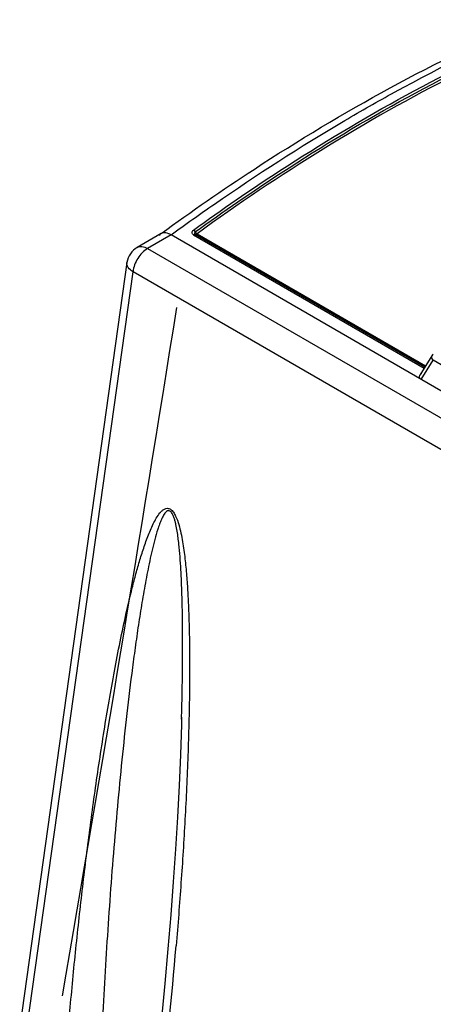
# Model space of a CAD drawing. Header units: inches. Extents: x 0 to 117, y 0 to 83.
# Tile 42 of 86: x 94.18 to 95.35, y 27.33 to 30.13. Entities that reach past the tile are written whole.
import ezdxf

# ---------------------------------------------------------------- set-up
doc = ezdxf.new("R2010")
doc.units = ezdxf.units.IN
doc.header["$LTSCALE"] = 6.431102
doc.header["$MEASUREMENT"] = 0
doc.layers.get('0').update_dxf_attribs({"linetype": 'CONTINUOUS'})

msp = doc.modelspace()

# ---------------------------------------------------------------- linework, layer by layer
at = {"color": 7, "linetype": 'CONTINUOUS'}
for p, q in [((94.5796, 29.5202), (94.5118, 29.4811)), ((94.6082, 29.5168), (94.5413, 29.4782)), ((94.5796, 29.5202), (94.5781, 29.5193)), ((103.6842, 24.2769), (94.6082, 29.5168)), ((94.672, 29.517), (95.3278, 29.1384)), ((94.6765, 29.518), (94.6764, 29.5181)), ((94.6764, 29.5181), (94.6764, 29.518)), ((94.6767, 29.5179), (94.6765, 29.518)), ((95.3294, 29.141), (94.6767, 29.5179)), ((94.6767, 29.5179), (94.6769, 29.5177)), ((95.331, 29.1436), (94.6818, 29.5184)), ((94.5413, 29.4782), (103.6078, 24.2438)), ((94.4828, 29.4382), (94.1777, 27.2624)), ((94.1946, 27.2354), (94.4999, 29.4119)), ((103.5674, 24.1769), (94.4999, 29.4119)), ((95.3492, 29.1735), (95.3156, 29.1185)), ((95.3194, 29.1062), (95.3529, 29.1612)), ((95.4151, 29.1253), (95.3529, 29.1612)), ((94.6378, 28.142), (94.6379, 28.1461))]:
    msp.add_line(p, q, dxfattribs=at)
msp.add_lwpolyline([(94.638, 28.1475), (94.6374, 28.1264), (94.6345, 28.0408), (94.6308, 27.9533), (94.6261, 27.8641), (94.6206, 27.7732), (94.6143, 27.6805), (94.6071, 27.586), (94.5991, 27.4899), (94.5902, 27.3919), (94.5804, 27.2923), (94.5696, 27.1911), (94.558, 27.0892)], dxfattribs=at)
for centre, radius, start, end in [((94.6798, 29.5228), 0.0059, 234.2625, 237.5189), ((94.6754, 29.5156), 0.00263, 60.07, 64.8069), ((94.6865, 29.528), 0.00931, 235.5202, 239.926), ((94.5413, 29.43), 0.0591, 119.9957, 172.0173), ((-42.8737, 51.1846), 139.2272, 350.145629, 350.960808), ((81.9718, 28.5645), 12.6955, 353.19479, 355.18395)]:
    msp.add_arc(centre, radius, start, end, dxfattribs=at)
for points, knots in [([(94.5795, 29.5203), (94.6661, 29.5833), (95.0008, 29.8145), (95.3596, 30.0126), (95.6355, 30.1301)], [0, 0, 0, 0, 0.26297, 1, 1, 1, 1]), ([(95.1016, 29.8412), (95.1484, 29.8688), (95.332, 29.973), (95.5218, 30.0662), (95.666, 30.1275)], [0, 0, 0, 0, 0.257642, 1, 1, 1, 1]), ([(94.672, 29.5305), (94.7521, 29.5885), (95.0634, 29.8026), (95.3964, 29.9862), (95.6525, 30.0966)], [0, 0, 0, 0, 0.261848, 1, 1, 1, 1]), ([(94.6769, 29.5252), (94.757, 29.5832), (95.068, 29.7971), (95.4008, 29.9806), (95.6568, 30.0909)], [0, 0, 0, 0, 0.261848, 1, 1, 1, 1]), ([(95.6611, 30.0853), (95.5785, 30.0497), (95.2367, 29.8894), (94.9147, 29.6885), (94.6818, 29.52)], [0, 0, 0, 0, 0.238266, 1, 1, 1, 1]), ([(94.6082, 29.5168), (94.6489, 29.5464), (94.8094, 29.6604), (94.9752, 29.7669), (95.1016, 29.8412)], [0, 0, 0, 0, 0.25565, 1, 1, 1, 1]), ([(94.6082, 29.5168), (94.6061, 29.518), (94.5987, 29.5217), (94.5897, 29.5235), (94.584, 29.522)], [0, 0, 0, 0, 0.291219, 1, 1, 1, 1]), ([(94.672, 29.517), (94.6698, 29.5183), (94.6657, 29.5236), (94.6698, 29.5289), (94.672, 29.5305)], [0, 0, 0, 0, 0.48474, 1, 1, 1, 1]), ([(94.672, 29.517), (94.6724, 29.5173), (94.6737, 29.5181), (94.6755, 29.5184), (94.6765, 29.518)], [0, 0, 0, 0, 0.30044, 1, 1, 1, 1]), ([(94.6769, 29.5252), (94.6758, 29.5243), (94.6736, 29.5218), (94.6753, 29.5188), (94.6764, 29.5181)], [0, 0, 0, 0, 0.527587, 1, 1, 1, 1]), ([(94.6818, 29.5184), (94.6814, 29.5181), (94.6801, 29.5174), (94.6784, 29.517), (94.6774, 29.5174)], [0, 0, 0, 0, 0.298688, 1, 1, 1, 1]), ([(94.6818, 29.52), (94.6816, 29.5198), (94.6809, 29.5193), (94.6816, 29.5188), (94.6819, 29.5187)], [0, 0, 0, 0, 0.538424, 1, 1, 1, 1]), ([(94.5413, 29.4782), (94.5299, 29.4716), (94.5113, 29.451), (94.5012, 29.4254), (94.4999, 29.4119)], [0, 0, 0, 0, 0.492638, 1, 1, 1, 1]), ([(94.5118, 29.4811), (94.5158, 29.4834), (94.5267, 29.4851), (94.5364, 29.481), (94.5413, 29.4782)], [0, 0, 0, 0, 0.449224, 1, 1, 1, 1]), ([(94.4999, 29.4119), (94.4947, 29.4152), (94.4859, 29.4222), (94.4822, 29.4335), (94.4828, 29.4382)], [0, 0, 0, 0, 0.568212, 1, 1, 1, 1]), ([(95.3491, 29.1733), (95.3479, 29.1714), (95.3469, 29.166), (95.3508, 29.1624), (95.3529, 29.1612)], [0, 0, 0, 0, 0.479257, 1, 1, 1, 1]), ([(95.3194, 29.1062), (95.3173, 29.1074), (95.3133, 29.111), (95.3144, 29.1164), (95.3156, 29.1183)], [0, 0, 0, 0, 0.520049, 1, 1, 1, 1]), ([(94.3121, 27.2136), (94.317, 27.2729), (94.3271, 27.3909), (94.3454, 27.5671), (94.3656, 27.742), (94.3884, 27.9154), (94.4137, 28.0869), (94.4376, 28.2285), (94.4588, 28.3404), (94.4759, 28.4231), (94.4917, 28.4911), (94.5054, 28.5448), (94.5164, 28.5842), (94.5283, 28.6229), (94.5393, 28.6543), (94.5491, 28.6786), (94.557, 28.696), (94.5657, 28.7125), (94.5742, 28.7251), (94.5822, 28.7337), (94.5889, 28.7388), (94.5976, 28.7416), (94.6076, 28.7381), (94.6152, 28.7294), (94.6233, 28.7147), (94.6302, 28.6946), (94.6362, 28.6702), (94.6423, 28.6378), (94.6478, 28.5976), (94.6523, 28.5496), (94.6556, 28.502), (94.6579, 28.4547), (94.6599, 28.3923), (94.661, 28.3147), (94.6606, 28.2222), (94.6588, 28.1303), (94.6551, 28.0086), (94.6481, 27.8577), (94.6367, 27.6776), (94.6275, 27.5582), (94.6224, 27.4987)], [0, 0, 0, 0, 0.063071, 0.125725, 0.187996, 0.249852, 0.311237, 0.372045, 0.402175, 0.432067, 0.461648, 0.476286, 0.490788, 0.505113, 0.519192, 0.526102, 0.532889, 0.539509, 0.545877, 0.548932, 0.551893, 0.554833, 0.558211, 0.562369, 0.566871, 0.575908, 0.58481, 0.593586, 0.610863, 0.627889, 0.644738, 0.661455, 0.678066, 0.711039, 0.743754, 0.776265, 0.808605, 0.872861, 0.936639, 1, 1, 1, 1]), ([(94.638, 28.1475), (94.6392, 28.1935), (94.6405, 28.2628), (94.641, 28.3554), (94.6407, 28.4254), (94.6395, 28.484), (94.6378, 28.5312), (94.6361, 28.5669), (94.6337, 28.6028), (94.631, 28.633), (94.6282, 28.6572), (94.6255, 28.6757), (94.6227, 28.6911), (94.6197, 28.7035), (94.617, 28.7128), (94.6136, 28.722), (94.6091, 28.7299), (94.6017, 28.7351), (94.5949, 28.7317), (94.5906, 28.7269), (94.5855, 28.7193), (94.5803, 28.7087), (94.575, 28.6951), (94.5686, 28.6761), (94.5616, 28.6516), (94.554, 28.6215), (94.5472, 28.5909), (94.5409, 28.5599), (94.5329, 28.518), (94.5238, 28.4651), (94.5139, 28.4012), (94.5047, 28.3367), (94.4932, 28.2501), (94.4802, 28.1411), (94.4663, 28.0096), (94.4538, 27.8773), (94.4388, 27.6998), (94.423, 27.4766), (94.4131, 27.2976), (94.4089, 27.2079)], [0, 0, 0, 0, 0.064535, 0.097021, 0.129688, 0.162593, 0.179165, 0.195839, 0.212645, 0.22963, 0.238216, 0.246892, 0.2557, 0.260175, 0.264704, 0.26932, 0.273875, 0.277522, 0.280455, 0.283453, 0.286608, 0.293197, 0.300029, 0.307011, 0.321258, 0.335757, 0.350426, 0.365221, 0.380114, 0.410125, 0.440363, 0.470774, 0.501325, 0.562758, 0.624541, 0.686605, 0.748904, 0.8741, 1, 1, 1, 1])]:
    msp.add_open_spline(points, degree=3, knots=knots, dxfattribs=at)
for points in [[(94.5781, 29.5193), (94.5765, 29.5182), (94.5752, 29.5168), (94.5741, 29.5153)], [(94.584, 29.522), (94.5825, 29.5217), (94.5809, 29.521), (94.5796, 29.5202)], [(94.672, 29.5305), (94.6741, 29.5293), (94.6758, 29.5273), (94.6769, 29.5252)], [(94.6769, 29.5252), (94.678, 29.5233), (94.6794, 29.5216), (94.6812, 29.5203)], [(95.3535, 29.1779), (95.3518, 29.1767), (95.3502, 29.1751), (95.3491, 29.1733)], [(95.3156, 29.1183), (95.3167, 29.1202), (95.3183, 29.1217), (95.32, 29.123)]]:
    msp.add_open_spline(points, degree=3, dxfattribs=at)

doc.saveas('drawing.dxf')
